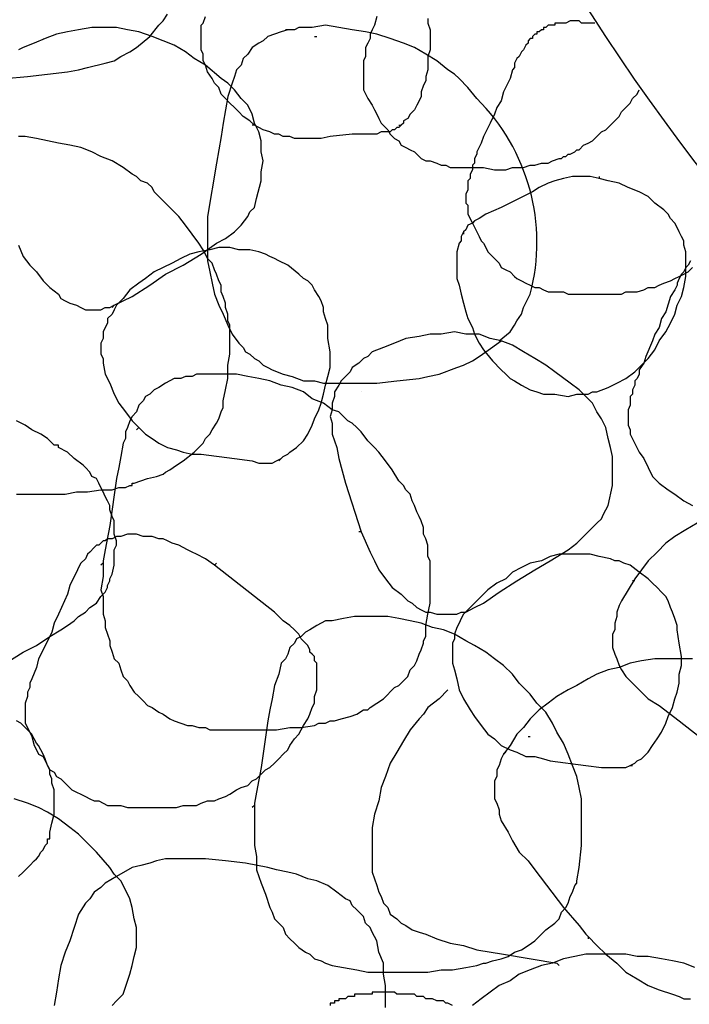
# Model space of a CAD drawing. Header units: millimetres. Extents: x 14 to 424, y 0 to 287.
# Tile 9 of 104: x 69 to 82, y 155 to 173. Entities that reach past the tile are written whole.
import ezdxf

# ---------------------------------------------------------------- set-up
doc = ezdxf.new("R2010")
doc.units = ezdxf.units.MM
doc.layers.add('PDF _0', color=7, linetype='Continuous')

msp = doc.modelspace()

# ---------------------------------------------------------------- linework, layer by layer
at = {"layer": 'PDF _0', "lineweight": 25}
for points in [[(68.878, 172.32), (69.293, 172.361), (69.667, 172.403), (70.041, 172.444), (70.249, 172.486), (70.415, 172.527), (70.747, 172.61), (70.914, 172.652), (71.038, 172.735), (71.204, 172.818), (71.329, 172.901), (71.578, 173.109), (71.744, 173.317), (71.828, 173.4), (71.911, 173.524)], [(73.531, 171.447), (73.448, 171.53), (73.323, 171.613), (73.24, 171.696), (73.157, 171.779), (73.074, 171.863), (72.991, 171.946), (72.908, 172.029), (72.866, 172.153), (72.783, 172.236), (72.741, 172.32), (72.658, 172.444), (72.617, 172.569), (72.575, 172.652), (72.575, 172.777), (72.534, 172.86), (72.534, 172.901), (72.534, 172.943), (72.534, 173.026), (72.534, 173.067), (72.534, 173.15), (72.534, 173.192), (72.534, 173.233), (72.534, 173.317), (72.575, 173.358), (72.617, 173.483)], [(76.771, 173.441), (76.771, 173.358), (76.813, 173.233), (76.813, 173.15), (76.813, 173.067), (76.813, 172.86), (76.771, 172.735), (76.771, 172.652), (76.771, 172.569), (76.771, 172.486), (76.73, 172.361), (76.73, 172.278), (76.688, 172.195), (76.646, 172.07), (76.646, 171.987), (76.605, 171.904), (76.563, 171.821), (76.522, 171.738), (76.439, 171.655), (76.397, 171.572), (76.314, 171.53), (76.314, 171.489), (76.273, 171.447), (76.231, 171.406), (76.189, 171.406), (76.148, 171.364), (76.106, 171.364), (76.065, 171.323), (76.023, 171.323), (75.982, 171.323), (75.899, 171.323), (75.816, 171.281), (75.733, 171.281), (75.525, 171.281), (75.359, 171.281), (74.943, 171.239), (74.777, 171.198), (74.569, 171.198), (74.486, 171.198), (74.362, 171.198), (74.279, 171.198), (74.195, 171.239), (74.071, 171.239), (73.988, 171.281), (73.905, 171.281), (73.822, 171.323), (73.697, 171.364), (73.614, 171.406), (73.531, 171.447), (73.489, 171.447)], [(75.816, 173.483), (75.774, 173.317), (75.733, 173.233), (75.691, 173.15), (75.691, 173.067), (75.649, 172.984), (75.608, 172.901), (75.608, 172.818), (75.608, 172.735), (75.566, 172.652), (75.566, 172.569), (75.566, 172.527), (75.566, 172.486), (75.566, 172.444), (75.566, 172.403), (75.566, 172.361), (75.566, 172.32), (75.566, 172.278), (75.566, 172.236), (75.566, 172.112), (75.649, 171.946), (75.733, 171.821), (75.774, 171.738), (75.816, 171.655), (75.857, 171.572), (75.899, 171.489), (75.982, 171.406), (76.023, 171.364), (76.065, 171.281), (76.148, 171.198), (76.231, 171.156), (76.273, 171.073), (76.356, 171.032), (76.439, 170.99), (76.522, 170.949), (76.605, 170.866), (76.646, 170.824), (76.73, 170.782), (76.813, 170.782), (76.937, 170.741), (77.02, 170.699), (77.103, 170.699), (77.187, 170.658), (77.27, 170.658), (77.353, 170.658), (77.436, 170.658), (77.602, 170.658), (77.81, 170.658), (78.017, 170.616), (78.142, 170.616), (78.225, 170.616), (78.35, 170.658), (78.474, 170.658), (78.557, 170.658), (78.682, 170.699), (78.765, 170.699), (78.89, 170.741), (79.014, 170.741), (79.097, 170.782), (79.222, 170.824), (79.264, 170.824), (79.305, 170.866), (79.347, 170.866), (79.388, 170.907), (79.43, 170.907), (79.513, 170.949), (79.554, 170.99), (79.596, 170.99), (79.679, 171.073), (79.762, 171.115), (79.845, 171.156), (79.928, 171.239), (80.011, 171.323), (80.095, 171.364), (80.178, 171.447), (80.261, 171.53), (80.344, 171.613), (80.385, 171.696), (80.468, 171.779), (80.551, 171.863), (80.593, 171.946), (80.676, 172.029), (80.718, 172.112)], [(79.887, 173.358), (79.804, 173.358), (79.721, 173.358), (79.638, 173.358), (79.596, 173.4), (79.513, 173.4), (79.43, 173.4), (79.347, 173.358), (79.305, 173.358), (79.264, 173.358), (79.222, 173.358), (79.181, 173.358), (79.139, 173.358), (79.139, 173.317), (79.097, 173.317), (79.056, 173.317), (79.014, 173.317), (78.973, 173.275), (78.931, 173.275), (78.931, 173.233), (78.89, 173.233), (78.848, 173.192), (78.807, 173.192), (78.807, 173.15), (78.765, 173.15), (78.724, 173.109), (78.724, 173.067), (78.682, 173.067), (78.641, 173.026), (78.641, 172.984), (78.599, 172.943), (78.557, 172.86), (78.516, 172.818), (78.474, 172.735), (78.433, 172.693), (78.391, 172.61), (78.391, 172.527), (78.35, 172.486), (78.308, 172.32), (78.184, 172.07), (78.142, 171.904), (78.059, 171.779), (78.017, 171.655), (77.934, 171.489), (77.81, 171.239), (77.768, 171.115), (77.685, 170.949), (77.685, 170.907), (77.643, 170.824), (77.643, 170.741), (77.602, 170.699), (77.602, 170.616), (77.56, 170.533), (77.56, 170.45), (77.519, 170.409), (77.519, 170.325), (77.519, 170.242), (77.477, 170.159), (77.477, 170.118), (77.477, 170.076), (77.477, 170.035), (77.477, 169.993), (77.519, 169.952), (77.519, 169.869), (77.519, 169.785), (77.602, 169.619), (77.685, 169.453), (77.727, 169.37), (77.768, 169.287), (77.81, 169.245), (77.851, 169.162), (77.893, 169.079), (77.976, 168.996), (78.017, 168.955), (78.1, 168.871), (78.142, 168.788), (78.225, 168.747), (78.308, 168.705), (78.391, 168.622), (78.433, 168.581), (78.516, 168.539), (78.599, 168.498), (78.682, 168.456), (78.765, 168.415), (78.848, 168.415), (78.931, 168.373), (79.014, 168.331), (79.097, 168.331), (79.222, 168.331), (79.305, 168.331), (79.388, 168.29), (79.554, 168.29), (79.762, 168.29), (79.97, 168.29), (80.053, 168.29), (80.178, 168.29), (80.261, 168.29), (80.385, 168.29), (80.468, 168.331), (80.593, 168.331), (80.676, 168.331), (80.801, 168.373), (80.884, 168.415), (81.008, 168.415), (81.092, 168.456), (81.175, 168.498), (81.299, 168.539), (81.382, 168.581), (81.465, 168.622), (81.549, 168.664), (81.632, 168.705), (81.715, 168.788)], [(69.127, 169.204), (69.21, 168.996), (69.335, 168.83), (69.46, 168.705), (69.584, 168.539), (69.709, 168.415), (69.875, 168.29), (69.917, 168.207), (70, 168.165), (70.083, 168.124), (70.207, 168.082), (70.29, 168.041), (70.374, 167.999), (70.457, 167.999), (70.54, 167.999), (70.664, 167.999), (70.747, 168.041), (70.83, 168.041), (70.914, 168.082), (71.08, 168.165), (71.246, 168.248), (71.578, 168.456), (71.869, 168.664), (72.201, 168.83), (72.534, 169.038), (72.825, 169.245), (72.991, 169.328), (73.157, 169.453), (73.281, 169.578), (73.406, 169.744), (73.448, 169.827), (73.531, 169.91), (73.572, 170.076), (73.655, 170.409), (73.655, 170.575), (73.697, 170.782), (73.655, 170.949), (73.655, 171.156), (73.614, 171.323), (73.531, 171.489), (73.489, 171.655), (73.406, 171.821), (73.281, 171.946), (73.157, 172.112), (73.032, 172.236), (72.908, 172.32), (72.617, 172.569), (72.409, 172.693), (72.243, 172.818), (72.035, 172.943), (71.828, 173.026), (71.62, 173.109), (71.371, 173.192), (71.163, 173.233), (70.955, 173.275), (70.706, 173.275), (70.498, 173.275), (70.249, 173.233), (70.041, 173.192), (69.833, 173.15), (69.626, 173.067), (69.418, 172.984), (69.21, 172.901), (69.127, 172.86)], [(74.154, 173.233), (74.112, 173.233)], [(69.584, 173.067), (69.584, 173.067)], [(74.652, 173.109), (74.694, 173.109)], [(76.231, 171.447), (76.273, 171.447)], [(69.086, 164.551), (69.293, 164.551), (69.543, 164.551), (69.75, 164.551), (70, 164.551), (70.207, 164.593), (70.415, 164.593), (70.664, 164.634), (70.872, 164.634), (70.997, 164.676), (71.121, 164.676), (71.204, 164.717), (71.246, 164.717), (71.246, 164.759), (71.287, 164.759), (71.412, 164.8), (71.537, 164.842), (71.703, 164.883), (71.828, 164.925), (71.869, 164.966), (71.952, 165.008), (72.077, 165.091), (72.201, 165.174), (72.409, 165.34), (72.492, 165.423), (72.575, 165.507), (72.617, 165.59), (72.7, 165.673), (72.741, 165.756), (72.825, 165.88), (72.866, 165.963), (72.908, 166.088), (72.949, 166.171), (72.949, 166.213), (72.949, 166.254), (72.949, 166.296), (72.991, 166.504), (73.032, 166.711), (73.032, 166.961), (73.074, 167.168), (73.074, 167.376), (73.074, 167.584), (73.074, 167.708), (73.032, 167.791), (73.032, 167.916), (72.991, 168.041), (72.991, 168.124), (72.949, 168.248), (72.908, 168.331), (72.908, 168.456), (72.866, 168.539), (72.825, 168.664), (72.783, 168.747), (72.741, 168.871), (72.658, 168.955), (72.617, 169.038), (72.575, 169.121), (72.492, 169.245), (72.368, 169.412), (72.243, 169.578), (72.118, 169.744), (72.035, 169.827), (71.994, 169.869), (71.911, 169.952), (71.744, 170.118), (71.661, 170.201), (71.62, 170.284), (71.537, 170.367), (71.412, 170.409), (71.329, 170.492), (71.246, 170.533), (71.08, 170.658), (70.872, 170.782), (70.664, 170.866), (70.498, 170.949), (70.29, 171.032), (70.083, 171.073), (69.875, 171.115), (69.667, 171.156), (69.46, 171.198), (69.252, 171.239), (69.127, 171.239)], [(79.97, 170.492), (79.97, 170.45), (79.804, 170.492), (79.638, 170.492), (79.471, 170.492), (79.305, 170.45), (79.139, 170.409), (79.014, 170.367), (78.848, 170.284), (78.724, 170.201), (78.142, 169.91), (77.851, 169.785), (77.727, 169.702), (77.643, 169.661), (77.602, 169.619), (77.519, 169.578), (77.477, 169.495), (77.436, 169.453), (77.394, 169.37), (77.394, 169.287), (77.353, 169.245), (77.311, 169.079), (77.311, 168.913), (77.311, 168.747), (77.311, 168.581), (77.353, 168.456), (77.394, 168.29), (77.436, 168.124), (77.477, 167.958), (77.519, 167.833), (77.602, 167.667), (77.643, 167.542), (77.727, 167.376), (77.81, 167.251), (77.976, 167.044), (78.142, 166.877), (78.225, 166.794), (78.308, 166.711), (78.391, 166.67), (78.516, 166.587), (78.599, 166.545), (78.682, 166.504), (78.807, 166.462), (78.931, 166.42), (79.014, 166.42), (79.139, 166.42), (79.388, 166.379), (79.554, 166.42), (79.679, 166.42), (79.762, 166.42), (79.845, 166.462), (79.928, 166.462), (80.136, 166.545), (80.302, 166.628), (80.468, 166.711), (80.635, 166.836), (80.759, 166.961), (80.884, 167.085), (81.008, 167.251), (81.092, 167.417), (81.216, 167.584), (81.299, 167.75), (81.382, 167.916), (81.424, 168.082), (81.507, 168.248), (81.549, 168.415), (81.59, 168.622), (81.59, 168.788), (81.59, 168.913), (81.59, 168.996), (81.59, 169.079), (81.549, 169.204), (81.549, 169.287), (81.507, 169.37), (81.465, 169.453), (81.424, 169.536), (81.382, 169.619), (81.299, 169.702), (81.258, 169.785), (81.175, 169.869), (81.008, 169.993), (80.884, 170.118), (80.718, 170.201), (80.51, 170.284), (80.344, 170.367), (80.136, 170.409), (79.97, 170.45)], [(77.436, 169.453), (77.436, 169.412)], [(71.329, 165.756), (71.371, 165.797), (71.495, 165.673), (71.62, 165.59), (71.744, 165.507), (71.911, 165.423), (72.077, 165.382), (72.201, 165.34), (72.368, 165.299), (72.534, 165.299), (73.157, 165.216), (73.489, 165.174), (73.614, 165.133), (73.697, 165.133), (73.78, 165.133), (73.863, 165.133), (73.946, 165.174), (74.029, 165.216), (74.071, 165.257), (74.154, 165.299), (74.195, 165.34), (74.32, 165.423), (74.445, 165.548), (74.528, 165.673), (74.611, 165.839), (74.652, 165.963), (74.735, 166.13), (74.777, 166.254), (74.819, 166.42), (74.86, 166.587), (74.902, 166.753), (74.943, 166.919), (74.943, 167.085), (74.943, 167.21), (74.902, 167.459), (74.902, 167.708), (74.86, 167.833), (74.819, 167.958), (74.819, 168.041), (74.777, 168.165), (74.735, 168.248), (74.652, 168.373), (74.611, 168.456), (74.528, 168.539), (74.445, 168.581), (74.362, 168.664), (74.154, 168.83), (73.988, 168.913), (73.905, 168.955), (73.822, 168.996), (73.738, 169.038), (73.614, 169.079), (73.448, 169.121), (73.24, 169.121), (73.074, 169.162), (72.866, 169.162), (72.7, 169.121), (72.492, 169.079), (72.326, 169.038), (72.16, 168.955), (71.994, 168.871), (71.828, 168.788), (71.661, 168.705), (71.495, 168.581), (71.371, 168.498), (71.204, 168.373), (71.08, 168.207), (70.955, 168.082), (70.914, 167.999), (70.872, 167.916), (70.789, 167.833), (70.789, 167.75), (70.747, 167.667), (70.706, 167.584), (70.706, 167.459), (70.664, 167.376), (70.664, 167.293), (70.664, 167.168), (70.706, 167.085), (70.706, 167.002), (70.747, 166.794), (70.83, 166.628), (70.914, 166.42), (70.997, 166.254), (71.121, 166.088), (71.246, 165.922), (71.371, 165.797)], [(71.994, 168.871), (71.994, 168.871)], [(81.673, 168.913), (81.632, 168.83), (81.59, 168.788), (81.549, 168.705), (81.507, 168.664), (81.465, 168.581), (81.424, 168.498), (81.424, 168.456), (81.382, 168.373), (81.299, 168.248), (81.216, 167.958), (81.133, 167.833), (81.092, 167.667), (81.008, 167.542), (80.967, 167.417), (80.842, 167.127), (80.801, 167.002), (80.718, 166.877), (80.718, 166.794), (80.676, 166.711), (80.635, 166.67), (80.635, 166.587), (80.593, 166.504), (80.593, 166.42), (80.551, 166.379), (80.551, 166.296), (80.551, 166.213), (80.51, 166.13), (80.51, 166.047), (80.51, 166.005), (80.51, 165.963), (80.51, 165.922), (80.51, 165.88), (80.51, 165.839), (80.551, 165.756), (80.551, 165.673), (80.718, 165.34), (80.801, 165.216), (80.884, 165.05), (80.967, 164.883), (81.092, 164.759), (81.258, 164.634), (81.382, 164.551), (81.549, 164.426), (81.715, 164.343)], [(70.872, 168.041), (70.914, 168.082)], [(75.525, 163.845), (75.691, 163.471), (75.774, 163.305), (75.857, 163.139), (75.982, 162.972), (76.106, 162.806), (76.273, 162.682), (76.397, 162.557), (76.48, 162.515), (76.563, 162.432), (76.646, 162.391), (76.73, 162.349), (76.813, 162.349), (76.937, 162.308), (77.02, 162.308), (77.103, 162.308), (77.187, 162.308), (77.311, 162.308), (77.394, 162.349), (77.477, 162.349), (77.643, 162.432), (77.81, 162.515), (78.1, 162.723), (78.433, 162.931), (78.765, 163.139), (79.056, 163.305), (79.388, 163.512), (79.554, 163.637), (79.679, 163.762), (79.804, 163.886), (79.928, 164.011), (80.011, 164.094), (80.053, 164.177), (80.136, 164.343), (80.219, 164.717), (80.219, 164.883), (80.219, 165.05), (80.219, 165.257), (80.178, 165.423), (80.136, 165.59), (80.095, 165.797), (80.011, 165.963), (79.928, 166.088), (79.845, 166.254), (79.721, 166.379), (79.596, 166.504), (79.43, 166.628), (79.139, 166.836), (78.973, 166.961), (78.765, 167.085), (78.557, 167.21), (78.35, 167.334), (78.142, 167.417), (77.934, 167.459), (77.727, 167.542), (77.477, 167.542), (77.27, 167.584), (77.02, 167.542), (76.813, 167.542), (76.605, 167.501), (76.356, 167.459), (76.148, 167.376), (75.94, 167.293), (75.733, 167.21), (75.649, 167.127), (75.566, 167.085), (75.483, 167.002), (75.359, 166.919), (75.317, 166.836), (75.234, 166.753), (75.151, 166.67), (75.109, 166.587), (75.026, 166.462), (75.026, 166.379), (74.985, 166.254), (74.985, 166.13), (74.943, 166.005), (74.985, 165.88), (74.985, 165.797), (74.985, 165.673), (75.068, 165.423), (75.109, 165.216), (75.234, 164.759), (75.525, 163.845), (75.483, 163.845)], [(81.216, 167.542), (81.216, 167.542)], [(76.148, 167.376), (76.148, 167.376)], [(70.706, 163.263), (70.706, 163.014), (70.664, 162.765), (70.706, 162.64), (70.706, 162.515), (70.706, 162.432), (70.706, 162.308), (70.747, 162.183), (70.747, 162.058), (70.789, 161.934), (70.83, 161.809), (70.83, 161.726), (70.872, 161.601), (70.914, 161.477), (70.997, 161.394), (71.038, 161.269), (71.08, 161.145), (71.163, 161.061), (71.204, 160.978), (71.287, 160.854), (71.371, 160.771), (71.454, 160.688), (71.537, 160.604), (71.62, 160.563), (71.744, 160.48), (71.828, 160.438), (71.952, 160.355), (72.035, 160.314), (72.16, 160.272), (72.284, 160.231), (72.368, 160.231), (72.492, 160.189), (72.617, 160.189), (72.7, 160.147), (72.825, 160.147), (73.032, 160.147), (73.281, 160.147), (73.489, 160.147), (73.738, 160.147), (73.946, 160.147), (74.195, 160.189), (74.403, 160.189), (74.652, 160.231), (74.735, 160.272), (74.86, 160.272), (74.943, 160.314), (74.985, 160.314), (75.026, 160.314), (75.151, 160.355), (75.317, 160.397), (75.442, 160.438), (75.566, 160.521), (75.649, 160.521), (75.691, 160.563), (75.816, 160.646), (75.94, 160.729), (76.148, 160.937), (76.231, 160.978), (76.314, 161.061), (76.397, 161.145), (76.439, 161.269), (76.522, 161.352), (76.563, 161.435), (76.605, 161.56), (76.646, 161.643), (76.688, 161.768), (76.688, 161.809), (76.73, 161.892), (76.73, 162.1), (76.771, 162.308), (76.813, 162.515), (76.813, 162.723), (76.813, 162.972), (76.813, 163.18), (76.813, 163.305), (76.771, 163.388), (76.771, 163.512), (76.771, 163.596), (76.73, 163.72), (76.688, 163.803), (76.688, 163.928), (76.646, 164.053), (76.605, 164.136), (76.563, 164.219), (76.522, 164.343), (76.48, 164.426), (76.439, 164.551), (76.356, 164.634), (76.314, 164.717), (76.231, 164.8), (76.106, 165.008), (75.982, 165.174), (75.857, 165.34), (75.774, 165.423), (75.733, 165.465), (75.649, 165.548), (75.525, 165.714), (75.442, 165.797), (75.359, 165.88), (75.276, 165.922), (75.192, 166.005), (75.109, 166.088), (74.985, 166.13), (74.819, 166.254), (74.611, 166.337), (74.445, 166.462), (74.237, 166.545), (74.029, 166.587), (73.822, 166.67), (73.614, 166.711), (73.406, 166.753), (73.198, 166.794), (72.991, 166.794), (72.866, 166.794), (72.783, 166.794), (72.658, 166.794), (72.575, 166.794), (72.451, 166.794), (72.368, 166.753), (72.243, 166.753), (72.16, 166.711), (72.035, 166.711), (71.952, 166.67), (71.869, 166.628), (71.744, 166.545), (71.661, 166.504), (71.578, 166.42), (71.495, 166.379), (71.454, 166.296), (71.371, 166.213), (71.329, 166.088), (71.246, 166.005), (71.204, 165.922), (71.163, 165.797), (71.121, 165.714), (71.121, 165.59), (71.08, 165.507), (71.038, 165.257), (70.997, 165.05), (70.955, 164.842), (70.83, 163.969), (70.747, 163.512), (70.706, 163.305), (70.706, 163.263), (70.664, 163.222)], [(76.023, 166.67), (76.023, 166.67)], [(75.525, 166.462), (75.525, 166.462)], [(68.753, 161.311), (69.21, 161.601), (69.46, 161.726), (69.709, 161.892), (69.917, 162.017), (70.041, 162.1), (70.166, 162.183), (70.249, 162.266), (70.374, 162.349), (70.457, 162.432), (70.581, 162.515), (70.664, 162.64), (70.706, 162.682), (70.747, 162.723), (70.789, 162.806), (70.789, 162.848), (70.83, 162.931), (70.83, 162.972), (70.872, 163.055), (70.914, 163.222), (70.914, 163.429), (70.914, 163.512), (70.955, 163.596), (70.955, 163.679), (70.914, 163.803), (70.914, 163.886), (70.914, 163.969), (70.914, 164.053), (70.872, 164.136), (70.83, 164.26), (70.83, 164.343), (70.789, 164.426), (70.747, 164.509), (70.706, 164.593), (70.664, 164.676), (70.623, 164.759), (70.581, 164.842), (70.498, 164.883), (70.457, 164.966), (70.374, 165.05), (70.332, 165.091), (70.166, 165.216), (70.041, 165.34), (69.875, 165.423), (69.875, 165.465), (69.833, 165.465), (69.792, 165.465), (69.667, 165.59), (69.543, 165.673), (69.376, 165.756), (69.252, 165.839), (69.086, 165.922)], [(73.988, 165.174), (74.029, 165.216)], [(81.798, 164.011), (81.59, 163.886), (81.382, 163.762), (81.216, 163.637), (81.05, 163.471), (80.884, 163.305), (80.759, 163.139), (80.635, 162.972), (80.51, 162.765), (80.385, 162.557), (80.344, 162.474), (80.302, 162.349), (80.302, 162.266), (80.261, 162.142), (80.261, 162.017), (80.219, 161.934), (80.219, 161.809), (80.219, 161.685), (80.261, 161.56), (80.302, 161.477), (80.344, 161.352), (80.385, 161.269), (80.468, 161.145), (80.551, 161.061), (80.635, 160.978), (80.718, 160.895), (80.884, 160.729), (81.092, 160.604), (81.465, 160.314), (82.213, 159.732)], [(72.783, 163.222), (72.617, 163.346), (72.451, 163.429), (72.368, 163.471), (72.284, 163.512), (72.201, 163.554), (72.118, 163.596), (71.994, 163.637), (71.911, 163.679), (71.828, 163.72), (71.744, 163.72), (71.62, 163.762), (71.537, 163.762), (71.454, 163.762), (71.329, 163.803), (71.246, 163.803), (71.163, 163.803), (71.038, 163.762), (70.955, 163.762), (70.872, 163.72), (70.83, 163.72), (70.789, 163.72), (70.747, 163.679), (70.706, 163.679), (70.664, 163.637), (70.623, 163.596), (70.581, 163.596), (70.54, 163.554), (70.457, 163.471), (70.415, 163.429), (70.374, 163.346), (70.29, 163.263), (70.249, 163.18), (70.207, 163.097), (70.166, 163.014), (70.083, 162.848), (70.041, 162.682), (69.875, 162.308), (69.792, 162.142), (69.75, 161.975), (69.584, 161.643), (69.501, 161.477), (69.46, 161.311), (69.376, 161.103), (69.335, 161.02), (69.335, 160.937), (69.293, 160.854), (69.293, 160.771), (69.252, 160.646), (69.252, 160.563), (69.252, 160.48), (69.252, 160.438), (69.252, 160.397), (69.252, 160.272), (69.293, 160.189), (69.376, 160.023), (69.418, 159.857), (69.46, 159.774), (69.501, 159.691), (69.584, 159.649), (69.626, 159.566), (69.667, 159.483), (69.709, 159.4), (69.792, 159.358), (69.833, 159.275), (69.917, 159.234), (70, 159.15), (70.041, 159.109), (70.124, 159.026), (70.207, 158.984), (70.29, 158.943), (70.374, 158.901), (70.457, 158.86), (70.54, 158.818), (70.623, 158.818), (70.706, 158.777), (70.789, 158.735), (70.872, 158.735), (70.955, 158.735), (71.038, 158.735), (71.163, 158.693), (71.329, 158.693), (71.495, 158.693), (71.744, 158.693), (71.869, 158.693), (71.952, 158.693), (72.077, 158.693), (72.201, 158.735), (72.326, 158.735), (72.451, 158.735), (72.534, 158.777), (72.658, 158.818), (72.783, 158.818), (72.866, 158.86), (72.991, 158.901), (73.074, 158.943), (73.198, 159.026), (73.281, 159.067), (73.406, 159.109), (73.489, 159.192), (73.572, 159.234), (73.655, 159.317), (73.738, 159.4), (73.822, 159.441), (73.905, 159.524), (73.988, 159.607), (74.071, 159.691), (74.154, 159.774), (74.195, 159.857), (74.279, 159.981), (74.362, 160.064), (74.403, 160.147), (74.445, 160.231), (74.528, 160.355), (74.569, 160.438), (74.611, 160.563), (74.652, 160.646), (74.652, 160.771), (74.694, 160.895), (74.694, 160.937), (74.694, 160.978), (74.694, 161.061), (74.694, 161.103), (74.694, 161.145), (74.694, 161.228), (74.694, 161.269), (74.694, 161.352), (74.694, 161.394), (74.652, 161.435), (74.652, 161.518), (74.611, 161.56), (74.569, 161.601), (74.569, 161.643), (74.528, 161.726), (74.486, 161.768), (74.403, 161.851), (74.362, 161.934), (74.279, 162.017), (74.195, 162.1), (74.071, 162.183), (73.905, 162.349), (73.531, 162.64), (72.783, 163.222), (72.825, 163.263)], [(78.516, 163.18), (78.516, 163.18)], [(80.635, 162.931), (80.593, 162.931)], [(77.436, 162.349), (77.436, 162.349)], [(73.531, 158.735), (73.531, 158.486), (73.531, 158.237), (73.531, 157.987), (73.572, 157.78), (73.572, 157.53), (73.655, 157.281), (73.738, 157.073), (73.822, 156.824), (73.863, 156.741), (73.905, 156.616), (73.988, 156.533), (74.071, 156.45), (74.112, 156.326), (74.195, 156.242), (74.279, 156.159), (74.362, 156.076), (74.486, 155.993), (74.569, 155.952), (74.652, 155.869), (74.777, 155.827), (74.86, 155.786), (74.985, 155.744), (75.192, 155.702), (75.442, 155.661), (75.649, 155.619), (75.899, 155.619), (76.106, 155.619), (76.356, 155.619), (76.563, 155.619), (76.771, 155.619), (77.02, 155.661), (77.228, 155.661), (77.477, 155.702), (77.685, 155.744), (77.81, 155.786), (77.851, 155.786), (77.976, 155.827), (78.142, 155.869), (78.267, 155.91), (78.391, 155.993), (78.516, 156.035), (78.641, 156.118), (78.765, 156.201), (78.973, 156.409), (79.139, 156.533), (79.222, 156.616), (79.264, 156.741), (79.347, 156.824), (79.388, 156.907), (79.43, 157.032), (79.471, 157.115), (79.513, 157.239), (79.554, 157.281), (79.554, 157.323), (79.596, 157.572), (79.638, 157.987), (79.638, 158.195), (79.638, 158.444), (79.638, 158.652), (79.638, 158.86), (79.596, 159.067), (79.554, 159.275), (79.471, 159.483), (79.388, 159.691), (79.305, 159.898), (79.181, 160.106), (79.097, 160.272), (78.973, 160.48), (78.807, 160.646), (78.682, 160.812), (78.599, 160.895), (78.557, 160.937), (78.474, 161.02), (78.35, 161.186), (78.184, 161.352), (78.017, 161.477), (77.851, 161.601), (77.643, 161.726), (77.477, 161.809), (77.27, 161.934), (77.062, 162.017), (76.854, 162.058), (76.646, 162.142), (76.439, 162.183), (76.231, 162.225), (76.023, 162.266), (75.816, 162.266), (75.608, 162.266), (75.4, 162.266), (75.192, 162.225), (74.985, 162.183), (74.86, 162.183), (74.777, 162.142), (74.694, 162.1), (74.569, 162.017), (74.486, 161.975), (74.403, 161.892), (74.32, 161.851), (74.279, 161.768), (74.195, 161.685), (74.154, 161.56), (74.112, 161.477), (74.029, 161.394), (73.988, 161.186), (73.905, 160.978), (73.863, 160.729), (73.822, 160.521), (73.78, 160.314), (73.655, 159.441), (73.572, 158.984), (73.531, 158.777), (73.531, 158.735), (73.489, 158.693)], [(81.715, 161.477), (81.632, 161.477), (81.549, 161.477), (81.424, 161.477), (81.216, 161.477), (81.008, 161.477), (80.759, 161.435), (80.551, 161.394), (80.344, 161.311), (80.136, 161.269), (79.928, 161.186), (79.762, 161.103), (79.554, 160.978), (79.388, 160.895), (79.181, 160.771), (79.014, 160.646), (78.848, 160.521), (78.682, 160.355), (78.557, 160.189), (78.433, 160.064), (78.308, 159.857), (78.184, 159.691), (78.142, 159.607), (78.1, 159.483), (78.059, 159.4), (78.059, 159.275), (78.017, 159.192), (78.017, 159.067), (78.017, 158.984), (78.017, 158.86), (78.059, 158.777), (78.1, 158.652), (78.1, 158.569), (78.142, 158.444), (78.267, 158.237), (78.35, 158.07), (78.474, 157.863), (78.641, 157.696), (78.765, 157.53), (79.305, 156.824), (79.596, 156.492), (79.721, 156.326), (79.762, 156.284), (79.762, 156.242)], [(77.145, 160.895), (76.979, 160.729), (76.771, 160.563), (76.688, 160.438), (76.605, 160.355), (76.439, 160.147), (76.314, 159.94), (76.189, 159.732), (76.065, 159.524), (75.982, 159.275), (75.899, 159.067), (75.857, 158.818), (75.774, 158.569), (75.733, 158.32), (75.733, 158.07), (75.733, 157.863), (75.733, 157.738), (75.733, 157.613), (75.733, 157.489), (75.774, 157.364), (75.816, 157.239), (75.857, 157.115), (75.899, 157.032), (75.94, 156.907), (76.023, 156.824), (76.065, 156.699), (76.189, 156.616), (76.273, 156.533), (76.356, 156.492), (76.48, 156.409), (76.605, 156.367), (76.73, 156.326), (76.937, 156.242), (77.187, 156.159), (77.436, 156.118), (77.685, 156.035), (78.184, 155.952), (79.181, 155.786), (79.222, 155.744)], [(69.127, 157.406), (69.21, 157.489), (69.335, 157.613), (69.418, 157.696), (69.46, 157.738), (69.501, 157.78), (69.543, 157.863), (69.584, 157.904), (69.626, 157.987), (69.667, 158.029), (69.667, 158.112), (69.709, 158.112), (69.709, 158.237), (69.75, 158.403), (69.792, 158.569), (69.792, 158.652), (69.792, 158.777), (69.792, 158.86), (69.792, 158.943), (69.792, 159.026), (69.75, 159.15), (69.75, 159.234), (69.709, 159.317), (69.709, 159.4), (69.667, 159.483), (69.626, 159.607), (69.584, 159.691), (69.543, 159.774), (69.501, 159.857), (69.46, 159.898), (69.418, 159.981), (69.376, 160.064), (69.293, 160.147), (69.252, 160.189), (69.169, 160.272), (69.086, 160.314)], [(78.641, 160.023), (78.682, 160.023)], [(78.225, 159.732), (78.184, 159.691)], [(80.551, 159.483), (80.593, 159.483)], [(70.872, 154.996), (70.955, 155.079), (71.08, 155.204), (71.204, 155.578), (71.246, 155.744), (71.287, 155.91), (71.329, 156.076), (71.329, 156.284), (71.329, 156.45), (71.287, 156.616), (71.246, 156.824), (71.204, 156.99), (71.121, 157.156), (71.038, 157.323), (70.914, 157.447), (70.83, 157.572), (70.581, 157.863), (70.415, 158.029), (70.249, 158.195), (70.083, 158.32), (69.875, 158.486), (69.667, 158.61), (69.501, 158.693), (69.293, 158.777), (69.044, 158.86)], [(75.982, 154.955), (75.982, 155.162), (75.982, 155.37), (75.94, 155.578), (75.94, 155.786), (75.857, 155.993), (75.816, 156.201), (75.733, 156.367), (75.691, 156.45), (75.608, 156.533), (75.566, 156.658), (75.525, 156.699), (75.442, 156.783), (75.359, 156.866), (75.317, 156.949), (75.234, 156.99), (75.068, 157.115), (74.902, 157.239), (74.694, 157.323), (74.528, 157.364), (74.32, 157.447), (74.154, 157.489), (73.946, 157.53), (73.78, 157.572), (73.365, 157.655), (72.991, 157.696), (72.617, 157.738), (72.409, 157.738), (72.201, 157.738), (71.869, 157.738), (71.703, 157.696), (71.578, 157.655), (71.412, 157.613), (71.246, 157.572), (70.955, 157.406), (70.747, 157.281), (70.664, 157.198), (70.54, 157.115), (70.457, 156.99), (70.374, 156.907), (70.249, 156.699), (70.083, 156.201), (70, 155.993), (69.917, 155.744), (69.875, 155.495), (69.833, 155.245), (69.792, 154.996)], [(75.774, 157.364), (75.774, 157.364)], [(79.762, 156.284), (79.928, 156.118), (80.095, 155.952), (80.302, 155.786), (80.468, 155.619), (80.676, 155.495), (80.884, 155.37), (81.092, 155.287), (81.341, 155.204), (81.465, 155.162), (81.549, 155.121), (81.673, 155.121)], [(81.756, 155.702), (81.549, 155.786), (81.341, 155.827), (81.133, 155.869), (80.884, 155.91), (80.676, 155.91), (80.468, 155.952), (80.344, 155.952), (80.302, 155.952), (80.178, 155.952), (79.97, 155.952), (79.721, 155.952), (79.513, 155.91), (79.305, 155.869), (79.097, 155.786), (78.89, 155.744), (78.682, 155.661), (78.474, 155.578), (78.308, 155.453), (78.1, 155.37), (77.934, 155.245), (77.768, 155.121), (77.602, 154.996)], [(77.228, 154.996), (77.145, 155.038), (77.103, 155.038), (77.062, 155.079), (76.979, 155.079), (76.937, 155.079), (76.854, 155.121), (76.813, 155.121), (76.73, 155.121), (76.688, 155.162), (76.646, 155.162), (76.563, 155.162), (76.522, 155.204), (76.439, 155.204), (76.397, 155.204), (76.314, 155.204), (76.273, 155.204), (76.189, 155.204), (76.148, 155.245), (76.065, 155.245), (76.023, 155.245), (75.94, 155.245), (75.899, 155.245), (75.857, 155.245), (75.774, 155.245), (75.733, 155.245), (75.733, 155.204), (75.691, 155.204), (75.649, 155.204), (75.608, 155.204), (75.566, 155.204), (75.525, 155.204), (75.483, 155.204), (75.442, 155.204), (75.4, 155.204), (75.4, 155.162), (75.359, 155.162), (75.317, 155.162), (75.276, 155.162), (75.234, 155.121), (75.192, 155.121), (75.151, 155.121), (75.109, 155.121), (75.109, 155.079), (75.068, 155.079), (75.026, 155.079), (75.026, 155.038), (74.985, 155.038), (74.943, 155.038), (74.943, 154.996)], [(75.317, 155.162), (75.276, 155.162)]]:
    msp.add_lwpolyline(points, dxfattribs=at)
msp.add_lwpolyline([(78.1, 167.417), (78.308, 167.584), (78.391, 167.708), (78.433, 167.791), (78.516, 167.916), (78.557, 168.041), (78.682, 168.29, 0.267867), (77.685, 171.946), (77.519, 172.153), (77.353, 172.32), (77.27, 172.403), (77.145, 172.486), (76.937, 172.652), (76.73, 172.777), (76.522, 172.901), (76.314, 172.984), (76.065, 173.067), (75.816, 173.15), (75.608, 173.192), (75.359, 173.233), (75.109, 173.275), (74.86, 173.317), (74.611, 173.275), (74.486, 173.275), (74.362, 173.275), (74.279, 173.233), (74.154, 173.233), (74.029, 173.192), (73.905, 173.15), (73.78, 173.109), (73.697, 173.026), (73.614, 172.984), (73.489, 172.901), (73.406, 172.777), (73.323, 172.693), (73.281, 172.569), (73.198, 172.486), (73.157, 172.361), (73.115, 172.236), (73.032, 171.987), (72.991, 171.738), (72.949, 171.489), (72.908, 171.239), (72.825, 170.741), (72.658, 169.744), (72.658, 169.536), (72.658, 169.328), (72.658, 169.121), (72.658, 168.913), (72.7, 168.705), (72.741, 168.498), (72.783, 168.29), (72.866, 168.082), (72.949, 167.916), (73.032, 167.708), (73.115, 167.542), (73.24, 167.376), (73.323, 167.293), (73.365, 167.21), (73.448, 167.168), (73.531, 167.085), (73.614, 167.044), (73.697, 166.961), (73.78, 166.919), (73.863, 166.877), (74.071, 166.794), (74.237, 166.753), (74.445, 166.67), (74.652, 166.67), (74.819, 166.628), (75.026, 166.628), (75.234, 166.628), (75.442, 166.628), (75.816, 166.628), (76.189, 166.67), (76.605, 166.711), (76.771, 166.753), (76.979, 166.794), (77.311, 166.919), (77.436, 166.961), (77.602, 167.044), (77.727, 167.127), (77.851, 167.21), (78.142, 167.417)], format="xyb", dxfattribs=at)
msp.add_lwpolyline([(81.507, 161.518), (81.465, 161.768), (81.424, 162.017), (81.424, 162.1), (81.382, 162.225), (81.341, 162.349), (81.299, 162.432), (81.258, 162.557), (81.216, 162.64), (81.133, 162.723), (81.05, 162.806), (80.967, 162.889), (80.884, 162.972), (80.718, 163.097), (80.551, 163.222), (80.427, 163.263), (80.344, 163.305), (80.261, 163.305), (80.178, 163.346), (79.97, 163.388), (79.804, 163.429), (79.596, 163.429), (79.43, 163.429), (79.222, 163.429), (79.056, 163.388), (78.89, 163.305), (78.682, 163.263), (78.516, 163.18), (78.35, 163.097), (78.225, 162.972), (78.059, 162.889), (77.893, 162.765), (77.768, 162.64), (77.643, 162.515), (77.519, 162.391), (77.436, 162.308), (77.394, 162.225), (77.353, 162.142), (77.311, 162.058), (77.27, 161.934), (77.27, 161.851), (77.228, 161.768), (77.228, 161.685), (77.228, 161.56), (77.228, 161.477), (77.228, 161.394), (77.27, 161.269), (77.311, 161.103), (77.353, 160.895), (77.436, 160.729), (77.56, 160.521), (77.643, 160.397), (77.768, 160.231), (77.893, 160.064), (78.017, 159.981), (78.142, 159.857), (78.308, 159.774), (78.433, 159.732), (78.599, 159.649), (78.765, 159.649), (78.931, 159.607), (79.056, 159.566), (79.721, 159.483), (80.011, 159.441), (80.178, 159.441), (80.261, 159.441), (80.344, 159.441), (80.427, 159.441), (80.468, 159.441), (80.551, 159.483), (80.635, 159.524), (80.676, 159.566), (80.759, 159.607), (80.884, 159.732), (80.967, 159.857), (81.05, 159.981), (81.133, 160.106), (81.216, 160.272), (81.258, 160.397), (81.341, 160.563), (81.382, 160.729), (81.424, 160.854), (81.465, 161.02), (81.465, 161.186), (81.507, 161.352)], close=True, dxfattribs=at)
msp.add_circle((113.516, 195.064), 39.985, dxfattribs=at)

doc.saveas('drawing.dxf')
